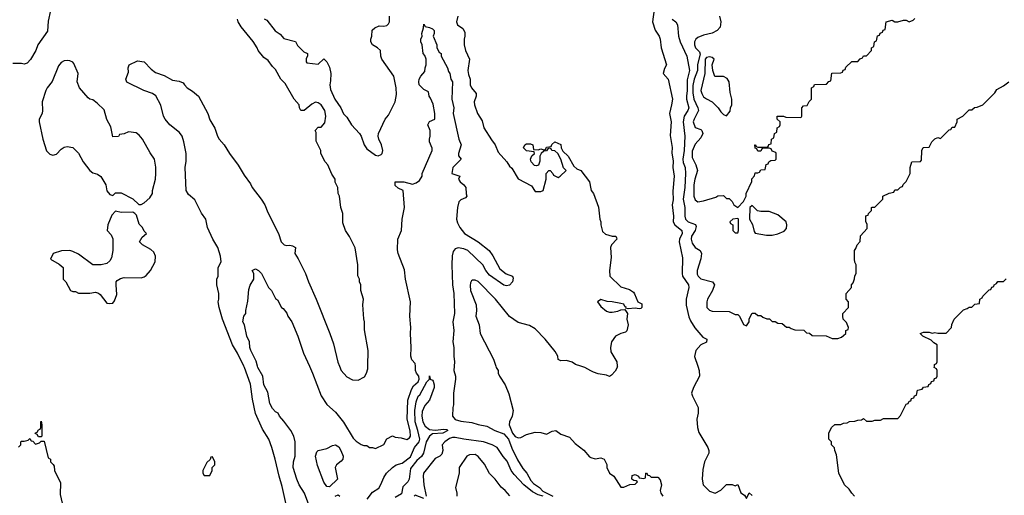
# Model space of a CAD drawing. Header units: inches. Extents: x 2668334 to 2765628, y 828034 to 955234.
# Tile 182 of 218: x 2685998 to 2692896, y 919096 to 922426. Entities that reach past the tile are written whole.
import ezdxf

# ---------------------------------------------------------------- set-up
doc = ezdxf.new("R2010")
doc.units = ezdxf.units.IN
doc.header["$MEASUREMENT"] = 0
for name, color, linetype in [('C6981', 7, 'Continuous'), ('C6982', 7, 'Continuous'), ('C6991', 7, 'Continuous'), ('C6992', 7, 'Continuous')]:
    doc.layers.add(name, color=color, linetype=linetype)

msp = doc.modelspace()

# ---------------------------------------------------------------- linework, layer by layer
at = {"layer": 'C6981', "color": 4}
for points, elevation in [([(2687869.5, 919010), (2687838, 919158), (2687816, 919230), (2687789.4, 919349.4), (2687765.2, 919430), (2687744, 919490), (2687698.6, 919558.6), (2687649.5, 919669.5), (2687629.4, 919769.4), (2687614.8, 919874.8), (2687572.7, 919990), (2687567.8, 920000)], 16), ([(2688024, 919030), (2687993.2, 919110), (2687957.2, 919170), (2687939, 919210), (2687913.2, 919290), (2687917.2, 919330), (2687929.3, 919370), (2687929.2, 919470), (2687919.3, 919510), (2687897.2, 919550), (2687850, 919615.3), (2687819, 919650), (2687808.7, 919670), (2687790, 919681.2), (2687770, 919702.7), (2687750, 919739), (2687738, 919818), (2687708, 919870), (2687701.6, 919930), (2687667.6, 919990), (2687665, 920000)], 12), ([(2688027.9, 920000), (2688050.7, 919950), (2688110, 919791.3), (2688150, 919731.3), (2688210, 919678), (2688267.1, 919607.1), (2688335.3, 919495.3), (2688355.3, 919475.3), (2688390, 919451.3), (2688410, 919444.7), (2688430, 919444.7), (2688450, 919431.3), (2688471.3, 919431.3), (2688490, 919424.7), (2688548.4, 919451.6), (2688570, 919492), (2688610, 919512), (2688630, 919502), (2688670, 919498), (2688710, 919486), (2688730, 919498.8), (2688736.2, 919510), (2688733.3, 919546.7), (2688712.8, 919630), (2688718.3, 919761.7), (2688743.3, 919836.7), (2688758.4, 919861.6), (2688790, 919890.8), (2688798, 919910), (2688793.6, 919930), (2688779.3, 919950), (2688772.3, 919970), (2688770.9, 920000)], 12), ([(2688238.9, 920000), (2688251.3, 919970), (2688290, 919924.7), (2688330, 919904.7), (2688370, 919902), (2688414.6, 919925.4), (2688429.1, 919950.9), (2688438, 919982), (2688438.1, 920000)], 16), ([(2689042.3, 920000), (2689040.7, 919970), (2689050.6, 919930), (2689050.6, 919910), (2689037.3, 919810), (2689038, 919730), (2689032, 919710), (2689031.3, 919650), (2689050, 919627.3), (2689090, 919614), (2689166, 919606), (2689210, 919590.7), (2689270, 919580.7), (2689326.8, 919550), (2689390, 919525.7), (2689422.7, 919490), (2689446.2, 919426.2), (2689485.2, 919345.2), (2689524.2, 919284.2), (2689552.4, 919250), (2689580.3, 919200.3), (2689598.4, 919178.4), (2689639.1, 919150), (2689664.5, 919124.5), (2689734, 919090)], 12), ([(2689333.1, 920000), (2689336, 919990), (2689350.7, 919970), (2689350.8, 919950), (2689358.8, 919930), (2689399.1, 919870), (2689426.2, 919806.2), (2689455.5, 919690), (2689448, 919650), (2689430.4, 919610), (2689428.5, 919590), (2689450, 919530.8), (2689470, 919508), (2689490, 919499.1), (2689510, 919500.7), (2689550, 919521), (2689610, 919537.3), (2689650, 919534.8), (2689690, 919524.7), (2689730, 919544.7), (2689754, 919550), (2689790, 919524.7), (2689850, 919502), (2689890, 919458), (2689950, 919412), (2689990, 919364.7), (2690000, 919361.3)], 16), ([(2690000, 919967), (2689958, 919990), (2689928.8, 920000)], 16), ([(2688432.1, 919067.9), (2688470, 919118.8), (2688514, 919146), (2688529.5, 919170.5), (2688550, 919221), (2688569.3, 919250), (2688610, 919290.5), (2688635.3, 919310), (2688678, 919322), (2688735.6, 919364.4), (2688765.1, 919430), (2688797.2, 919470), (2688800.9, 919490), (2688788, 919550), (2688768.4, 919610), (2688767.8, 919690), (2688777.2, 919750), (2688790, 919790.8), (2688801.2, 919798.8), (2688850, 919891.3), (2688868.7, 919910), (2688870, 919931.3), (2688874, 919910), (2688890, 919902), (2688894.4, 919894.4), (2688902.8, 919870), (2688902.8, 919850), (2688870, 919762), (2688836.3, 919723.7), (2688818, 919682), (2688815.5, 919650), (2688822, 919610), (2688839.3, 919579.3), (2688870, 919556.3), (2688910, 919552.7), (2688970, 919559.1), (2688990, 919556), (2688998, 919550), (2688962, 919530), (2688890, 919526), (2688870.4, 919509.6), (2688846.8, 919470), (2688826.8, 919390), (2688812.8, 919367.2), (2688779.8, 919340.2), (2688735.9, 919284.1), (2688727.3, 919210), (2688718.8, 919190), (2688683.8, 919156.2), (2688673.8, 919106.2), (2688630, 919080.9)], 8), ([(2685990, 919434), (2686006, 919450), (2686006, 919470), (2686010, 919474), (2686030, 919474), (2686058, 919482), (2686070, 919494), (2686078, 919478), (2686090, 919474), (2686110, 919454), (2686136.4, 919463.6), (2686150, 919474), (2686170, 919474), (2686198, 919358), (2686214, 919350), (2686214, 919330), (2686232.7, 919312.7), (2686239.6, 919299.6), (2686242, 919270), (2686283.6, 919183.6), (2686282, 919102), (2686311.3, 918970)], 16), ([(2689666, 919090), (2689630, 919099.3), (2689590, 919121.2), (2689530, 919169.2), (2689461.7, 919241.7), (2689442, 919270), (2689414.5, 919334.5), (2689386.7, 919366.7), (2689344.2, 919430), (2689309.4, 919450), (2689248.7, 919470), (2689110, 919488.4), (2689050, 919501.5), (2689030, 919501.7), (2689010, 919492.6), (2688977.3, 919470), (2688958.8, 919450), (2688962.8, 919410), (2688956.8, 919383.2), (2688942, 919370), (2688910, 919354), (2688827.3, 919250), (2688824, 919230), (2688830.6, 919169.4), (2688846, 919090)], 12), ([(2689431.9, 919091.9), (2689399, 919130), (2689372.5, 919152.5), (2689329, 919210), (2689290, 919249), (2689253.8, 919313.8), (2689210, 919368.7), (2689190, 919382), (2689150, 919379), (2689130.9, 919369.1), (2689078, 919290), (2689078, 919250), (2689051, 919150), (2689061, 919110), (2689061, 919090)], 16), ([(2688209.4, 919090.6), (2688230, 919098.8), (2688241, 919090)], 8), ([(2688830, 919074), (2688770, 919097.2), (2688762.8, 919090)], 12)]:
    msp.add_lwpolyline(points, dxfattribs=dict(at, elevation=elevation))
for points, elevation in [([(2686130, 919506), (2686122, 919522), (2686108, 919528), (2686110, 919534), (2686122, 919538), (2686130, 919554), (2686142, 919558), (2686146, 919570), (2686146, 919610), (2686150, 919614), (2686154, 919590), (2686154, 919510), (2686150, 919506)], 16), ([(2688170, 919156), (2688150, 919157.2), (2688128.2, 919188.2), (2688084.4, 919304.4), (2688071.8, 919370), (2688079.3, 919400.7), (2688089.4, 919410.6), (2688150, 919424.4), (2688190, 919444.4), (2688210, 919448.4), (2688234.4, 919434.4), (2688248.5, 919410), (2688263.7, 919370), (2688262.4, 919350), (2688250, 919334.5), (2688218, 919310), (2688208.7, 919291.3), (2688224.4, 919210)], 8), ([(2687350, 919366), (2687338, 919362), (2687332.7, 919347.3), (2687310, 919326), (2687282, 919270), (2687282, 919250), (2687290, 919234), (2687330, 919234), (2687346, 919270), (2687346, 919290), (2687366, 919310), (2687366, 919330)], 24)]:
    msp.add_lwpolyline(points, close=True, dxfattribs=dict(at, elevation=elevation))
at = {"layer": 'C6982', "color": 4}
for points, elevation in [([(2686214, 922490), (2686196.9, 922416.9), (2686194.4, 922345.6), (2686124.7, 922250), (2686111.3, 922210), (2686073.7, 922146.3), (2686050, 922122), (2686030, 922114), (2686010, 922119), (2685950, 922119.3)], 16), ([(2688438.1, 920000), (2688439, 920110), (2688414.6, 920254.6), (2688414, 920310), (2688408.9, 920331.1), (2688402, 920430), (2688408, 920470), (2688388.7, 920530), (2688388, 920570), (2688378, 920590), (2688378, 920610), (2688368.4, 920631.6), (2688368, 920710), (2688348.4, 920828.4), (2688308.9, 920908.9), (2688282, 920950), (2688263.1, 921003.1), (2688262, 921070), (2688249, 921110), (2688238, 921190), (2688228.7, 921210), (2688228, 921250), (2688209, 921289), (2688208, 921310), (2688184.7, 921344.7), (2688158, 921410), (2688138, 921430), (2688108, 921490), (2688108, 921510), (2688076.4, 921576.4), (2688075.3, 921635.3), (2688068.7, 921651.3), (2688090, 921674), (2688110, 921674), (2688137.2, 921702.8), (2688142.7, 921750), (2688136, 921790), (2688110, 921829), (2688090, 921844), (2688070, 921848.7), (2688044.9, 921835.1), (2687990.9, 921789.1), (2687968, 921790), (2687958, 921810), (2687955.3, 921830), (2687922, 921870), (2687858.6, 921978.6), (2687829, 922010), (2687790, 922078), (2687770, 922098), (2687740.2, 922140.2), (2687710, 922162), (2687669, 922210), (2687662, 922230), (2687633.6, 922273.6), (2687550, 922375.3), (2687529.3, 922410), (2687524, 922430)], 16), ([(2687711.6, 922431.6), (2687730, 922422), (2687787.1, 922347.1), (2687823.6, 922323.6), (2687850, 922294), (2687930, 922274), (2687945.4, 922245.4), (2687990, 922202), (2688014, 922190), (2688014, 922170), (2688004.7, 922155.3), (2688006, 922130), (2688010, 922124.7), (2688090, 922114), (2688130, 922152), (2688150, 922132), (2688170, 922094), (2688178, 922050), (2688176.9, 921996.9), (2688170.8, 921970), (2688176.8, 921936.8), (2688207.3, 921870), (2688247.3, 921810), (2688268, 921768), (2688290, 921744.7), (2688322.8, 921690), (2688378.8, 921630), (2688390.8, 921610), (2688410.8, 921550), (2688430, 921521), (2688490, 921478), (2688510, 921472), (2688530, 921482), (2688538, 921490), (2688542, 921510), (2688534, 921550), (2688514, 921590), (2688509, 921610), (2688513.2, 921630), (2688558, 921730), (2688583.1, 921756.9), (2688629, 921850), (2688637.5, 921902.5), (2688637, 921950), (2688619.3, 922030), (2688535.3, 922150), (2688528.4, 922171.6), (2688526, 922210), (2688506, 922230), (2688469.3, 922249.3), (2688458, 922270), (2688458, 922290), (2688466, 922310), (2688468.4, 922351.6), (2688486, 922370), (2688516.4, 922383.6), (2688550, 922381), (2688570, 922384.7), (2688583.1, 922396.9), (2688588.7, 922410), (2688588.7, 922450)], 16), ([(2688770.9, 920000), (2688770, 920018), (2688744.7, 920044.7), (2688738, 920070), (2688741.2, 920130), (2688736, 920230), (2688739.3, 920270), (2688731.8, 920350), (2688737.2, 920450), (2688702, 920610), (2688694.5, 920674.5), (2688649.2, 920790), (2688644.7, 920815.3), (2688648.7, 920890), (2688674, 920950), (2688679, 921030), (2688694, 921110), (2688686, 921230), (2688650, 921246), (2688630, 921266), (2688628, 921290), (2688690, 921291), (2688750, 921274.8), (2688776.5, 921283.5), (2688800.4, 921299.6), (2688818, 921330), (2688818, 921350), (2688888, 921510), (2688887.3, 921527.3), (2688868.9, 921571.1), (2688868.7, 921590), (2688875.3, 921610), (2688875.3, 921650), (2688858, 921690), (2688870, 921714), (2688906, 921730), (2688908, 921770), (2688894.6, 921834.6), (2688876.4, 921876.4), (2688866, 921890), (2688862, 921922), (2688830, 921938), (2688803.1, 921963.1), (2688798, 921970), (2688795.3, 921990), (2688798, 922010), (2688808, 922030), (2688836.4, 922063.6), (2688838, 922090), (2688846, 922110), (2688846, 922150), (2688836.4, 922176.4), (2688826, 922190), (2688818, 922250), (2688808, 922270), (2688808, 922290), (2688818, 922310), (2688815.3, 922330), (2688828, 922370), (2688830, 922394), (2688838, 922378), (2688870, 922372), (2688890, 922362), (2688902, 922350), (2688902, 922330), (2688894, 922310), (2688922, 922250), (2688922, 922230), (2688938, 922198), (2688952, 922190), (2688952, 922170), (2688996, 922090), (2689002.8, 922062.8), (2689011.1, 922048.9), (2689018, 922010), (2689030.7, 921990), (2689026, 921870), (2689038.8, 921810), (2689036, 921770), (2689074.8, 921590), (2689091, 921550), (2689072, 921490), (2689072.7, 921472.7), (2689092, 921450), (2689032.7, 921390), (2689026.8, 921350), (2689082, 921330), (2689072, 921310), (2689084.7, 921290), (2689110.7, 921270.7), (2689124.7, 921250), (2689126, 921206), (2689132, 921190), (2689122, 921178), (2689090, 921164), (2689076, 921150), (2689066, 921110), (2689058.8, 921030), (2689064.5, 921004.5), (2689081, 920970), (2689114.8, 920930), (2689210, 920870.6), (2689286.8, 920810), (2689313.2, 920773.2), (2689362, 920682), (2689407.7, 920647.7), (2689451, 920631), (2689456, 920616), (2689451.3, 920590), (2689430, 920568), (2689410, 920562), (2689390, 920568), (2689290, 920637.2), (2689265.2, 920670), (2689244, 920710), (2689139, 920810), (2689110, 920822), (2689070, 920829.3), (2689050, 920821.2), (2689035.9, 920804.1), (2689028.1, 920771.9), (2689026, 920710), (2689030.4, 920570.4), (2689040.7, 920510), (2689044, 920370), (2689034, 920310), (2689040.7, 920250), (2689034, 920170), (2689040.7, 920130), (2689038.8, 920070), (2689044, 920030), (2689042.3, 920000)], 12), ([(2689067.7, 922450), (2689058.8, 922410), (2689064.7, 922390), (2689103.6, 922363.6), (2689118, 922338), (2689118, 922310), (2689111.3, 922290), (2689111.3, 922250), (2689121, 922210), (2689150.7, 922150), (2689138, 922070), (2689142.5, 922042.5), (2689154.8, 922010), (2689154, 921970), (2689164, 921950), (2689196, 921910), (2689196, 921890), (2689182, 921850), (2689184, 921830), (2689206.8, 921770), (2689238, 921718), (2689250.8, 921670), (2689304.1, 921584.1), (2689330.4, 921550.4), (2689350, 921498), (2689410.6, 921430.6), (2689430, 921401), (2689447.1, 921387.1), (2689490, 921312), (2689583.6, 921263.6), (2689610, 921222), (2689650, 921222), (2689666, 921230), (2689686, 921310), (2689686, 921350), (2689706, 921370), (2689714, 921370), (2689734, 921350), (2689738, 921338), (2689770, 921322), (2689786, 921330), (2689826, 921370), (2689808.4, 921388.4), (2689788.7, 921450), (2689768.7, 921488.7), (2689747.3, 921507.3), (2689726, 921510), (2689722, 921522), (2689710, 921526), (2689698, 921522), (2689690, 921508), (2689670, 921506), (2689651.6, 921488.4), (2689642, 921470), (2689643.6, 921436.4), (2689632.7, 921407.3), (2689618, 921402), (2689604.7, 921404.7), (2689582, 921430), (2689578, 921450), (2689587.3, 921472.7), (2689606, 921490), (2689602, 921502), (2689550, 921508), (2689528.7, 921530), (2689538, 921550), (2689550, 921556), (2689576.9, 921556.9), (2689594, 921550), (2689598, 921518), (2689630, 921514), (2689650, 921522), (2689670, 921514), (2689682, 921518), (2689690, 921534), (2689722, 921538), (2689727.3, 921552.7), (2689748, 921572), (2689790, 921552), (2689792, 921530), (2689804.7, 921504.7), (2689842, 921470), (2689879.6, 921399.6), (2689902, 921382), (2689930.7, 921370.7), (2689990.7, 921290.7), (2690000, 921240.8)], 16), ([(2687567.8, 920000), (2687524, 920090), (2687489.2, 920150), (2687419, 920330), (2687395.3, 920410), (2687389.2, 920450), (2687394, 920470), (2687394, 920510), (2687379, 920570), (2687379, 920610), (2687388.9, 920631.1), (2687389.2, 920690), (2687409, 920730), (2687406, 920770), (2687386.6, 920830), (2687352, 920890), (2687314.5, 920970), (2687302, 921030), (2687272.5, 921072.5), (2687224.8, 921164.8), (2687181.5, 921201.5), (2687164, 921230), (2687158, 921390), (2687164.5, 921435.5), (2687164.5, 921490), (2687149.4, 921570), (2687137.2, 921610), (2687116.9, 921636.9), (2687050, 921689.3), (2687017.2, 921730), (2687006.6, 921750), (2686987.2, 921827.2), (2686952.9, 921892.9), (2686929.2, 921909.2), (2686869.3, 921929.3), (2686750, 921988.7), (2686742, 922010), (2686760.4, 922059.6), (2686758, 922090), (2686766, 922110), (2686823.1, 922136.9), (2686870, 922131.3), (2686919.8, 922079.8), (2686950, 922056), (2687010, 922034.8), (2687070, 922002.8), (2687115.3, 921995.3), (2687144.7, 921984.7), (2687152, 921970), (2687172, 921950), (2687210, 921926), (2687250, 921891), (2687317.3, 921770), (2687330, 921724.7), (2687365.5, 921665.5), (2687384.9, 921610), (2687396.3, 921590), (2687430.7, 921550), (2687467.3, 921490), (2687528.1, 921408.1), (2687570, 921338), (2687615.9, 921275.9), (2687626, 921250), (2687691, 921170), (2687714.8, 921130), (2687736.8, 921076.8), (2687811, 920930), (2687831.3, 920870), (2687852, 920850), (2687870, 920844), (2687890, 920846.8), (2687910, 920842.8), (2687930.7, 920830.7), (2687926, 920790), (2687950, 920752), (2688001, 920650), (2688021, 920590), (2688074.8, 920470), (2688170.7, 920230), (2688195.9, 920155.9), (2688227.5, 920027.5), (2688238.9, 920000)], 16), ([(2687665, 920000), (2687655.6, 920035.6), (2687617.6, 920110), (2687611.8, 920130), (2687609.5, 920170), (2687589.1, 920210.9), (2687574, 920290), (2687561.2, 920310), (2687568.7, 920350), (2687582, 920370), (2687582, 920390), (2687596.4, 920456.4), (2687603.1, 920536.9), (2687613.6, 920566.4), (2687638, 920610), (2687638, 920650), (2687628, 920670), (2687650, 920682), (2687671.1, 920671.1), (2687692, 920650), (2687742, 920550), (2687762, 920530), (2687790, 920474), (2687803.6, 920463.6), (2687831.6, 920411.6), (2687843.6, 920403.6), (2687870.9, 920370.9), (2687878, 920350), (2687904.7, 920310), (2687946, 920210), (2687986.8, 920090), (2688027.9, 920000)], 12), ([(2689928.8, 920000), (2689892.5, 920012.5), (2689869.3, 920029.3), (2689830, 920039), (2689790, 920038), (2689770, 920046), (2689768.7, 920070), (2689750, 920102), (2689679.3, 920190), (2689610, 920261.2), (2689570, 920286), (2689490, 920306.6), (2689430, 920347), (2689332.3, 920470), (2689210, 920592.3), (2689190, 920601.2), (2689170, 920602), (2689162.8, 920597.2), (2689156, 920584), (2689154.4, 920565.6), (2689157.3, 920530), (2689196.3, 920430), (2689199.1, 920390), (2689194.8, 920350), (2689217.3, 920290), (2689224, 920230), (2689318.8, 920050), (2689333.1, 920000)], 16)]:
    msp.add_lwpolyline(points, dxfattribs=dict(at, elevation=elevation))
at = {"layer": 'C6982', "color": 4, "elevation": 24}
for points in [[(2686330, 922141.2), (2686310, 922137.2), (2686290, 922125.2), (2686270, 922104), (2686226.4, 921993.6), (2686190, 921949), (2686180.5, 921930), (2686157.1, 921850), (2686159.3, 921790), (2686155.5, 921770), (2686135.3, 921730), (2686134.3, 921710), (2686159.5, 921590), (2686187.2, 921507.2), (2686210, 921484), (2686230, 921477.3), (2686256.2, 921483.8), (2686290, 921518.8), (2686310, 921533), (2686330, 921538), (2686370.3, 921530.3), (2686410.4, 921490.4), (2686442, 921430), (2686490, 921370.8), (2686510, 921354.8), (2686544.5, 921344.5), (2686567.1, 921327.1), (2686601, 921270), (2686607.9, 921227.9), (2686630, 921202), (2686650, 921194), (2686670, 921214), (2686710, 921214), (2686790, 921172), (2686832.7, 921132.7), (2686850, 921132), (2686870, 921144.7), (2686910, 921178), (2686928.7, 921210), (2686929, 921230), (2686949, 921310), (2686953.2, 921350), (2686952.9, 921392.9), (2686942, 921450), (2686912.9, 921492.9), (2686859, 921590), (2686836.5, 921616.5), (2686813.6, 921633.6), (2686759.6, 921640.4), (2686730, 921628), (2686698, 921622), (2686691.6, 921608.4), (2686650, 921606), (2686636, 921676), (2686608.2, 921728.2), (2686590, 921795.3), (2686542, 921842), (2686510, 921864), (2686489.4, 921869.4), (2686478, 921878), (2686418, 921950), (2686402, 921990), (2686408.7, 922050), (2686378.6, 922118.6), (2686370, 922128.7), (2686350, 922139)], [(2686670, 921086), (2686643.5, 921056.5), (2686616, 920990), (2686611.3, 920950), (2686638.8, 920918.8), (2686651.3, 920891.3), (2686651, 920810), (2686642, 920758), (2686630, 920738), (2686610, 920718), (2686568.9, 920708.9), (2686510, 920708.7), (2686410, 920784), (2686370, 920804), (2686350, 920809), (2686291.6, 920808.4), (2686234, 920790), (2686214, 920750), (2686275.3, 920715.3), (2686302, 920690), (2686302, 920610), (2686322, 920590), (2686354, 920530), (2686370, 920522), (2686390, 920522), (2686410, 920512), (2686490, 920512), (2686530, 920518), (2686550, 920511.3), (2686561.4, 920501.4), (2686610, 920442), (2686630, 920438), (2686650, 920442), (2686663.1, 920456.9), (2686678, 920502), (2686674, 920570), (2686675.3, 920590), (2686681.2, 920598.8), (2686705.2, 920614.8), (2686730, 920621), (2686850, 920618), (2686870, 920624.7), (2686884.7, 920635.3), (2686914, 920670), (2686948.7, 920730), (2686949, 920770), (2686938.6, 920798.6), (2686917.5, 920817.5), (2686858, 920850), (2686838, 920870), (2686856.4, 920903.6), (2686886, 920930), (2686870, 920946), (2686858, 920970), (2686834.6, 920994.6), (2686816.4, 921056.4), (2686806, 921070), (2686790, 921078), (2686710, 921075.3)]]:
    msp.add_lwpolyline(points, close=True, dxfattribs=at)
at = {"layer": 'C6991', "color": 4}
for points, elevation in [([(2690184.8, 920000), (2690185.4, 919994.6), (2690170, 919966), (2690143.6, 919936.4), (2690130, 919928.7), (2690110, 919938), (2690050, 919946), (2690017.5, 919957.5), (2690000, 919967)], 16), ([(2690748.4, 920000), (2690758, 919970), (2690762, 919930), (2690718, 919850), (2690706, 919810), (2690711.3, 919790), (2690751.3, 919710), (2690751.1, 919671.1), (2690742.8, 919630), (2690747.7, 919570), (2690756.7, 919536.7), (2690818.8, 919430), (2690826, 919410), (2690826, 919390), (2690796, 919330), (2690783.5, 919276.5), (2690778.8, 919210), (2690787.3, 919170), (2690830, 919126), (2690870, 919112), (2690910, 919132), (2690950, 919172), (2690990, 919172), (2691010, 919162), (2691030, 919172), (2691050, 919114), (2691076.9, 919096.9), (2691090, 919074), (2691110, 919114), (2691130, 919094)], 24), ([(2691848, 919090), (2691828, 919110), (2691810, 919138), (2691778, 919170), (2691738, 919250), (2691720.4, 919380.4), (2691708, 919410), (2691707.3, 919427.3), (2691686, 919450), (2691686, 919470), (2691668, 919490), (2691668, 919530), (2691686, 919570), (2691708.4, 919591.6), (2691750, 919592), (2691770, 919602), (2691796.4, 919603.6), (2691812.7, 919612.7), (2691850, 919614), (2691870, 919622), (2691896.4, 919623.6), (2691910, 919634), (2691930, 919614), (2691970, 919614), (2691990, 919622), (2692030, 919622), (2692050, 919634), (2692150, 919634), (2692170, 919654), (2692210, 919734), (2692222, 919738), (2692230, 919754), (2692242, 919758), (2692247.3, 919772.7), (2692262, 919778), (2692267.3, 919792.7), (2692282, 919798), (2692287.3, 919832.7), (2692322, 919838), (2692330, 919854), (2692362, 919858), (2692367.3, 919872.7), (2692382, 919878), (2692387.3, 919892.7), (2692402, 919898), (2692407.3, 919912.7), (2692422, 919918), (2692426, 919930), (2692426, 919970), (2692422, 919982), (2692406, 919990), (2692406.6, 920000)], 24), ([(2690000, 919361.3), (2690030, 919351.3), (2690070, 919358), (2690094, 919350), (2690111.1, 919311.1), (2690112, 919290), (2690131.1, 919251.1), (2690162, 919230), (2690210, 919154), (2690230, 919154), (2690272.7, 919172.7), (2690310, 919174), (2690326, 919190), (2690318, 919198), (2690300.4, 919200.4), (2690288, 919210), (2690290, 919234), (2690310, 919242), (2690334, 919230), (2690338, 919218), (2690370, 919214), (2690382, 919218), (2690386, 919250), (2690390, 919254), (2690398, 919238), (2690410, 919234), (2690422, 919222), (2690470, 919222), (2690485.4, 919205.4), (2690494.8, 919170), (2690484.7, 919130), (2690491, 919110), (2690504.7, 919090)], 16)]:
    msp.add_lwpolyline(points, dxfattribs=dict(at, elevation=elevation))
at = {"layer": 'C6992', "color": 4}
for points, elevation in [([(2690443.5, 922496.5), (2690431, 922410), (2690450, 922352), (2690478, 922310), (2690484.7, 922290), (2690491.3, 922230), (2690530.6, 922110.6), (2690515.9, 922084.1), (2690506.8, 922050), (2690541, 922010), (2690570.8, 921870), (2690566, 921830), (2690551, 921770), (2690562.8, 921710), (2690554.4, 921614.4), (2690570.6, 921530.6), (2690566.4, 921493.6), (2690575.9, 921435.9), (2690574, 921390), (2690582.8, 921330), (2690574.9, 921225.1), (2690576.1, 921163.9), (2690570.5, 921130), (2690578, 921050), (2690576.3, 921010), (2690587.3, 920990), (2690638, 920950), (2690639.3, 920930), (2690620.5, 920890), (2690618, 920870), (2690642, 920758), (2690639.1, 920650), (2690643, 920630), (2690684, 920570), (2690687.3, 920550), (2690667.3, 920470), (2690667.9, 920427.9), (2690685.2, 920345.2), (2690696.8, 920316.8), (2690727.5, 920267.5), (2690784, 920204), (2690811.3, 920190), (2690810.7, 920169.3), (2690770, 920148.7), (2690736, 920110), (2690727.1, 920067.1), (2690748.4, 920000)], 24), ([(2690570, 922430.8), (2690596, 922410), (2690607.3, 922390), (2690613.4, 922310), (2690625.5, 922270), (2690673.4, 922170), (2690690.3, 922070.3), (2690675.4, 922004.6), (2690675.5, 921930), (2690670.2, 921890), (2690670.2, 921870), (2690686, 921810), (2690679.3, 921790), (2690654, 921750), (2690646, 921710), (2690658, 921610), (2690652.9, 921510), (2690644.9, 921450), (2690646.8, 921426.8), (2690659.5, 921390), (2690663.1, 921350), (2690658.3, 921250), (2690646.4, 921170), (2690657.1, 921110), (2690657.1, 921050), (2690663, 921030), (2690681, 921010), (2690733, 920993), (2690737.5, 920977.5), (2690730.3, 920949.7), (2690705.5, 920910), (2690703, 920890), (2690710, 920862), (2690730, 920831.3), (2690764.7, 920810), (2690776, 920790), (2690771.1, 920751.1), (2690743.8, 920670), (2690744.7, 920644.7), (2690750.7, 920630), (2690770, 920610.7), (2690852, 920590), (2690866, 920570), (2690851, 920530), (2690816, 920470), (2690811.3, 920450), (2690812, 920410), (2690830, 920392), (2690850, 920384.7), (2690970, 920382), (2691010, 920362), (2691030, 920362), (2691042, 920350), (2691070, 920292), (2691090, 920282), (2691108, 920310), (2691108.4, 920331.6), (2691129.2, 920370.8), (2691150, 920372), (2691170, 920354), (2691190, 920354), (2691203.6, 920343.6), (2691232.7, 920332.7), (2691251.6, 920331.6), (2691270, 920314), (2691290, 920314), (2691310, 920302), (2691339.6, 920299.6), (2691370, 920274), (2691390, 920274), (2691403.6, 920263.6), (2691430, 920254), (2691491.6, 920251.6), (2691510, 920234), (2691531.6, 920231.6), (2691550, 920214), (2691647.3, 920212.7), (2691690, 920194), (2691730, 920194), (2691756.4, 920203.6), (2691770, 920214), (2691786, 920230), (2691786, 920250), (2691802, 920258), (2691806, 920270), (2691790, 920306), (2691768, 920330), (2691766, 920350), (2691766, 920370), (2691806, 920410), (2691806, 920450), (2691788.4, 920468.4), (2691788, 920510), (2691826, 920550), (2691826, 920570), (2691836.4, 920583.6), (2691847.3, 920612.7), (2691848.4, 920631.6), (2691858, 920650), (2691858, 920710), (2691848.4, 920728.4), (2691846, 920750), (2691846, 920810), (2691856.4, 920823.6), (2691866, 920850), (2691887.3, 920872.7), (2691888.4, 920911.6), (2691936.4, 920963.6), (2691934.6, 920994.6), (2691926, 921010), (2691927.3, 921047.3), (2691930, 921054), (2691942, 921058), (2691946, 921070), (2691966, 921090), (2691966, 921110), (2691970, 921114), (2691990, 921114), (2692046, 921170), (2692046, 921190), (2692090, 921212), (2692122, 921218), (2692130, 921234), (2692150, 921234), (2692170, 921254), (2692182, 921258), (2692187.3, 921272.7), (2692210, 921294), (2692238, 921350), (2692238, 921390), (2692248, 921430), (2692310, 921434), (2692316.4, 921443.6), (2692318, 921510), (2692329, 921531), (2692370, 921534), (2692389.1, 921570.9), (2692408.9, 921591.1), (2692430, 921602), (2692450, 921594), (2692510, 921654), (2692522, 921658), (2692530, 921674), (2692550, 921674), (2692566, 921710), (2692566, 921730), (2692606, 921750), (2692650, 921794), (2692670, 921794), (2692688.4, 921811.6), (2692707.3, 921812.7), (2692746, 921830), (2692830, 921914), (2692843.1, 921936.9), (2692890, 921962), (2692929.1, 921990.9)], 28), ([(2690902, 922450), (2690911.3, 922410), (2690906.4, 922373.6), (2690884.7, 922350), (2690850, 922332.7), (2690790, 922317), (2690750, 922300.9), (2690734.8, 922290), (2690725.5, 922270), (2690726, 922250), (2690733, 922230), (2690759.9, 922199.9), (2690765.1, 922185.1), (2690747.1, 922112.9), (2690746.5, 922070), (2690723.9, 922010), (2690714, 921966), (2690714.1, 921914.1), (2690720.9, 921870), (2690750.3, 921810), (2690754, 921790), (2690723, 921730), (2690717.3, 921710), (2690730, 921672), (2690770, 921658), (2690778, 921650), (2690784.7, 921630), (2690770, 921598), (2690730, 921555.3), (2690710, 921506), (2690710, 921462), (2690736, 921410), (2690746, 921370), (2690727.7, 921310), (2690722, 921270), (2690722, 921190), (2690730, 921164.7), (2690750, 921151.3), (2690790, 921158), (2690876.4, 921183.6), (2690890, 921192), (2690930, 921194), (2690950, 921174), (2690970, 921174), (2690990, 921154), (2691002, 921130), (2691030, 921112), (2691070, 921154), (2691088, 921190), (2691088, 921210), (2691127.3, 921292.7), (2691128.4, 921311.6), (2691147.3, 921332.7), (2691150, 921354), (2691170, 921354), (2691182, 921358), (2691190, 921374), (2691222, 921378), (2691227.3, 921412.7), (2691242, 921418), (2691246, 921430), (2691260.4, 921439.6), (2691290, 921442), (2691298, 921450), (2691298, 921490), (2691295.3, 921495.3), (2691270, 921506), (2691262, 921522), (2691250, 921526), (2691210, 921526), (2691198, 921522), (2691190, 921506), (2691170, 921506), (2691162, 921522), (2691150, 921526), (2691148.7, 921550), (2691154, 921550), (2691158, 921538), (2691170, 921534), (2691230, 921534), (2691242, 921538), (2691247.3, 921552.7), (2691262, 921558), (2691266, 921590), (2691282, 921598), (2691286, 921630), (2691302, 921638), (2691306, 921670), (2691322, 921678), (2691326, 921690), (2691326, 921710), (2691306, 921730), (2691306, 921750), (2691348.4, 921751.6), (2691364.7, 921744.7), (2691470, 921742), (2691474.6, 921745.4), (2691478, 921750), (2691478, 921810), (2691490, 921822), (2691514.6, 921825.4), (2691530, 921854), (2691546, 921870), (2691546, 921950), (2691562, 921958), (2691567.3, 921972.7), (2691650, 921974), (2691667.3, 921992.7), (2691682, 921998), (2691687.3, 922052.7), (2691750, 922054), (2691762, 922058), (2691767.3, 922072.7), (2691782, 922078), (2691787.3, 922092.7), (2691827.3, 922132.7), (2691870, 922134), (2691887.3, 922152.7), (2691902, 922158), (2691910, 922174), (2691930, 922174), (2691966, 922210), (2691966, 922230), (2691982, 922238), (2691986, 922270), (2692002, 922278), (2692007.3, 922312.7), (2692022, 922318), (2692027.3, 922332.7), (2692042, 922338), (2692047.3, 922352.7), (2692062, 922358), (2692068, 922412), (2692110, 922422), (2692130, 922411.3), (2692150, 922411.3), (2692190, 922422), (2692210, 922422), (2692230, 922412), (2692258, 922422), (2692270, 922434)], 32), ([(2690000, 921240.8), (2690002, 921230), (2690018, 921210), (2690053.2, 921113.2), (2690062.8, 921030), (2690070.7, 921010), (2690070.8, 920990.8), (2690082, 920942), (2690103.5, 920923.5), (2690150, 920910.8), (2690174, 920910), (2690179.6, 920899.6), (2690182, 920890), (2690144.7, 920850), (2690138, 920830), (2690142, 920762), (2690131.3, 920670), (2690132, 920630), (2690210, 920556), (2690270, 920536.3), (2690298, 920518), (2690306.7, 920506.7), (2690330, 920451), (2690355.9, 920435.9), (2690356, 920410), (2690350, 920404), (2690337.3, 920402.7), (2690310, 920407), (2690261.2, 920401.2), (2690246, 920406), (2690248, 920410), (2690238, 920418), (2690230, 920434.5), (2690210, 920439.5), (2690150, 920451.6), (2690113.6, 920453.6), (2690070, 920466), (2690046.8, 920450), (2690070, 920418), (2690110, 920384.7), (2690130, 920378), (2690150, 920378), (2690190, 920386), (2690210, 920394.8), (2690238, 920398), (2690256, 920370), (2690251.3, 920330), (2690261, 920290), (2690252, 920248), (2690242, 920238), (2690210, 920229), (2690172, 920210), (2690144.7, 920170), (2690138, 920130), (2690139.6, 920099.6), (2690181, 920030), (2690184.8, 920000)], 16), ([(2692406.6, 920000), (2692407.3, 920012.7), (2692422, 920018), (2692426, 920030), (2692426, 920150), (2692403.1, 920163.1), (2692383.1, 920183.1), (2692326, 920210), (2692306, 920230), (2692330, 920238), (2692370, 920238), (2692390, 920231.3), (2692410, 920236), (2692430, 920231.3), (2692490, 920232), (2692526, 920270), (2692528.4, 920291.6), (2692546, 920330), (2692610, 920394), (2692636.4, 920403.6), (2692650, 920414), (2692670, 920414), (2692690, 920434), (2692722, 920438), (2692726, 920470), (2692742, 920478), (2692746, 920490), (2692790, 920534), (2692802, 920538), (2692810, 920554), (2692822, 920558), (2692826, 920570), (2692842, 920578), (2692850, 920594), (2692890, 920594), (2692908.4, 920611.6)], 24)]:
    msp.add_lwpolyline(points, dxfattribs=dict(at, elevation=elevation))
for points, elevation in [([(2690830, 922167), (2690810, 922160.5), (2690800.3, 922150), (2690798, 922050), (2690770.7, 921930), (2690776.3, 921910), (2690790, 921886.8), (2690810, 921871), (2690850, 921851.3), (2690892, 921810), (2690910, 921782), (2690930, 921762), (2690950, 921754), (2690975.3, 921784.7), (2690978, 921810), (2690988, 921830), (2690988, 921870), (2690976.4, 921916.4), (2690968, 921990), (2690954.6, 922014.6), (2690930, 922028), (2690868.9, 922028.9), (2690855.3, 922070), (2690849.2, 922110), (2690864, 922150), (2690850, 922161.2)], 36), ([(2691130, 921126), (2691114, 921110), (2691112, 921030), (2691131.6, 920991.6), (2691143.6, 920943.6), (2691151.6, 920931.6), (2691230, 920917.3), (2691270, 920916.3), (2691310, 920927.7), (2691354, 920946), (2691370, 920964.7), (2691373.2, 920990), (2691368, 921010), (2691310, 921059), (2691250, 921082), (2691190, 921082), (2691168.4, 921088.4)], 32), ([(2691030, 921034), (2690994, 921030), (2690974, 921010), (2690978, 920998), (2690994, 920990), (2690994, 920950), (2691010, 920934), (2691030, 920934), (2691034, 920950), (2691035.3, 921030)], 32)]:
    msp.add_lwpolyline(points, close=True, dxfattribs=dict(at, elevation=elevation))

doc.saveas('drawing.dxf')
